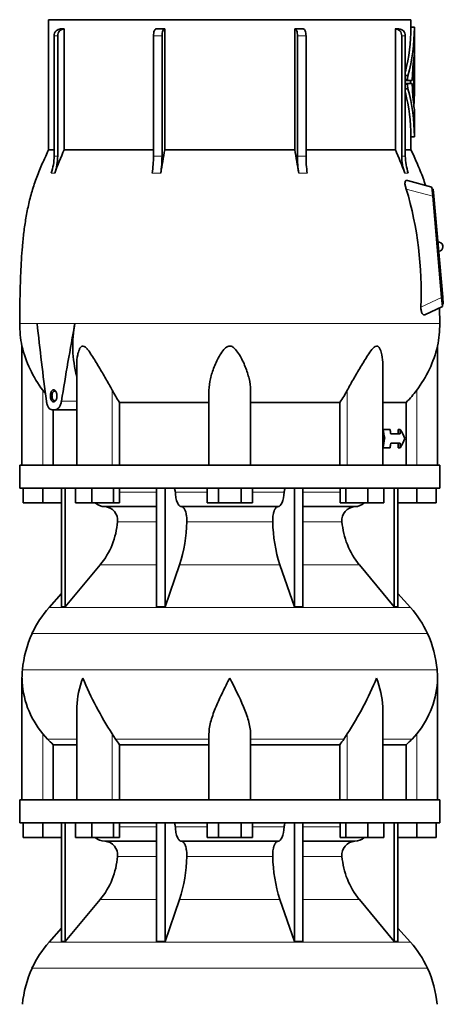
# Model space of a CAD drawing. Header units: millimetres. Extents: x 166 to 762, y -3331 to 2215.
# Tile 23 of 24: x 509 to 692, y 1464 to 1890. Entities that reach past the tile are written whole.
import ezdxf

# ---------------------------------------------------------------- set-up
doc = ezdxf.new("R2010")
doc.units = ezdxf.units.MM
doc.layers.add('VSI134_DIFFUSORE', color=7, linetype='Continuous')
doc.layers.add('VSI134_TESTATA', color=7, linetype='Continuous')

# ---------------------------------------------------------------- blocks, each defined once
blk = doc.blocks.new('SE3')
at = {"layer": 'VSI134_DIFFUSORE', "color": 7, "linetype": 'Continuous', "lineweight": 35}
for p, q in [((690.77, 1697.18), (508.77, 1697.18)), ((508.77, 1697.18), (508.77, 1687.18)), ((690.77, 1687.18), (690.77, 1697.18)), ((508.77, 1687.18), (690.77, 1687.18)), ((510.27, 1680.78), (510.27, 1687.18)), ((510.27, 1680.78), (510.27, 1687.18)), ((518.77, 1680.78), (518.77, 1687.18)), ((526.95, 1687.18), (526.95, 1635.73)), ((528.48, 1687.18), (528.48, 1635.73)), ((533.02, 1680.78), (533.02, 1687.18)), ((539.96, 1680.78), (539.96, 1687.18)), ((549.44, 1680.78), (549.44, 1687.18)), ((551.98, 1680.78), (551.98, 1687.18)), ((568.08, 1687.18), (568.08, 1635.73)), ((571.77, 1687.18), (571.77, 1635.73)), ((589.96, 1680.78), (589.96, 1687.18)), ((594.87, 1680.78), (594.87, 1687.18)), ((604.68, 1680.78), (604.68, 1687.18)), ((609.59, 1680.78), (609.59, 1687.18)), ((627.78, 1687.18), (627.78, 1635.73)), ((631.47, 1687.18), (631.47, 1635.73)), ((647.57, 1680.78), (647.57, 1687.18)), ((650.11, 1680.78), (650.11, 1687.18)), ((659.59, 1680.78), (659.59, 1687.18)), ((666.53, 1680.78), (666.53, 1687.18)), ((671.07, 1687.18), (671.07, 1635.73)), ((672.6, 1687.18), (672.6, 1635.73)), ((680.77, 1680.78), (680.77, 1687.18)), ((689.27, 1680.78), (689.27, 1687.18)), ((518.77, 1680.78), (510.27, 1680.78)), ((526.95, 1680.78), (518.77, 1680.78)), ((539.96, 1680.78), (533.02, 1680.78)), ((549.44, 1680.78), (539.96, 1680.78)), ((545.6, 1679.18), (568.08, 1679.18)), ((551.98, 1680.78), (549.44, 1680.78)), ((578.86, 1679.18), (620.68, 1679.18)), ((594.87, 1680.78), (589.96, 1680.78)), ((604.68, 1680.78), (594.87, 1680.78)), ((609.59, 1680.78), (604.68, 1680.78)), ((631.47, 1679.18), (653.95, 1679.18)), ((650.11, 1680.78), (647.57, 1680.78)), ((659.59, 1680.78), (650.11, 1680.78)), ((666.53, 1680.78), (659.59, 1680.78)), ((680.77, 1680.78), (672.6, 1680.78)), ((689.27, 1680.78), (680.77, 1680.78)), ((528.48, 1635.73), (543.63, 1653.94)), ((571.77, 1635.73), (578.05, 1653.94)), ((621.5, 1653.94), (627.78, 1635.73)), ((655.92, 1653.94), (671.07, 1635.73)), ((526.95, 1641.5), (521.48, 1635.43)), ((678.07, 1635.43), (672.6, 1641.5)), ((526.95, 1635.73), (528.48, 1635.73)), ((568.08, 1635.73), (571.77, 1635.73)), ((627.78, 1635.73), (631.47, 1635.73)), ((671.07, 1635.73), (672.6, 1635.73)), ((509.77, 1604.92), (509.77, 1552.18)), ((689.77, 1552.18), (689.77, 1604.92)), ((533.5, 1591.54), (533.5, 1552.18)), ((666.05, 1552.18), (666.05, 1591.54)), ((520.78, 1578.48), (518.77, 1580.78)), ((550.28, 1578.48), (548.86, 1580.78)), ((590.77, 1552.18), (590.77, 1580.78)), ((608.77, 1552.18), (608.77, 1580.78)), ((650.69, 1580.78), (649.26, 1578.48)), ((680.77, 1580.78), (678.76, 1578.48)), ((523.3, 1576.04), (533.5, 1576.04)), ((523.3, 1552.18), (523.3, 1576.04)), ((552.06, 1576.04), (590.77, 1576.04)), ((552.06, 1552.18), (552.06, 1576.04)), ((608.77, 1576.04), (647.48, 1576.04)), ((647.48, 1576.04), (647.48, 1552.18)), ((666.05, 1576.04), (676.25, 1576.04)), ((676.25, 1576.04), (676.25, 1552.18)), ((690.77, 1552.18), (508.77, 1552.18)), ((508.77, 1552.18), (508.77, 1542.18)), ((690.77, 1542.18), (690.77, 1552.18)), ((508.77, 1542.18), (690.77, 1542.18)), ((510.27, 1535.78), (510.27, 1542.18)), ((510.27, 1535.78), (510.27, 1542.18)), ((518.77, 1535.78), (518.77, 1542.18)), ((526.95, 1542.18), (526.95, 1490.73)), ((528.48, 1542.18), (528.48, 1490.73)), ((533.02, 1535.78), (533.02, 1542.18)), ((539.96, 1535.78), (539.96, 1542.18)), ((549.44, 1535.78), (549.44, 1542.18)), ((551.98, 1535.78), (551.98, 1542.18)), ((568.08, 1542.18), (568.08, 1490.73)), ((571.77, 1542.18), (571.77, 1490.73)), ((589.96, 1535.78), (589.96, 1542.18)), ((594.87, 1535.78), (594.87, 1542.18)), ((604.68, 1535.78), (604.68, 1542.18)), ((609.59, 1535.78), (609.59, 1542.18)), ((627.78, 1542.18), (627.78, 1490.73)), ((631.47, 1542.18), (631.47, 1490.73)), ((647.57, 1535.78), (647.57, 1542.18)), ((650.11, 1535.78), (650.11, 1542.18)), ((659.59, 1535.78), (659.59, 1542.18)), ((666.53, 1535.78), (666.53, 1542.18)), ((671.07, 1542.18), (671.07, 1490.73)), ((672.6, 1542.18), (672.6, 1490.73)), ((680.77, 1535.78), (680.77, 1542.18)), ((689.27, 1535.78), (689.27, 1542.18)), ((518.77, 1535.78), (510.27, 1535.78)), ((526.95, 1535.78), (518.77, 1535.78)), ((539.96, 1535.78), (533.02, 1535.78)), ((549.44, 1535.78), (539.96, 1535.78)), ((545.6, 1534.18), (568.08, 1534.18)), ((551.98, 1535.78), (549.44, 1535.78)), ((578.86, 1534.18), (620.68, 1534.18)), ((594.87, 1535.78), (589.96, 1535.78)), ((604.68, 1535.78), (594.87, 1535.78)), ((609.59, 1535.78), (604.68, 1535.78)), ((631.47, 1534.18), (653.95, 1534.18)), ((650.11, 1535.78), (647.57, 1535.78)), ((659.59, 1535.78), (650.11, 1535.78)), ((666.53, 1535.78), (659.59, 1535.78)), ((680.77, 1535.78), (672.6, 1535.78)), ((689.27, 1535.78), (680.77, 1535.78)), ((528.48, 1490.73), (543.63, 1508.94)), ((571.77, 1490.73), (578.05, 1508.94)), ((621.5, 1508.94), (627.78, 1490.73)), ((655.92, 1508.94), (671.07, 1490.73)), ((526.95, 1496.5), (521.48, 1490.43)), ((678.07, 1490.43), (672.6, 1496.5)), ((526.95, 1490.73), (528.48, 1490.73)), ((568.08, 1490.73), (571.77, 1490.73)), ((627.78, 1490.73), (631.47, 1490.73)), ((671.07, 1490.73), (672.6, 1490.73))]:
    blk.add_line(p, q, dxfattribs=at)
at = {"layer": 'VSI134_DIFFUSORE', "color": 4, "linetype": 'Continuous', "lineweight": 9}
for p, q in [((551.98, 1685.41), (568.08, 1685.41)), ((576.2, 1685.41), (589.96, 1685.41)), ((609.59, 1685.41), (623.35, 1685.41)), ((631.47, 1685.41), (647.57, 1685.41)), ((568.08, 1672.64), (551.15, 1672.64)), ((618.38, 1672.64), (581.16, 1672.64)), ((648.4, 1672.64), (631.47, 1672.64)), ((543.63, 1653.94), (568.08, 1653.94)), ((578.05, 1653.94), (621.5, 1653.94)), ((631.47, 1653.94), (655.92, 1653.94)), ((521.48, 1635.43), (678.07, 1635.43)), ((685.44, 1624.17), (514.11, 1624.17)), ((509.95, 1608.54), (689.6, 1608.54)), ((518.77, 1552.18), (518.77, 1580.78)), ((548.86, 1552.18), (548.86, 1580.78)), ((650.69, 1552.18), (650.69, 1580.78)), ((680.77, 1552.18), (680.77, 1580.78)), ((533.5, 1578.48), (520.78, 1578.48)), ((590.77, 1578.48), (550.28, 1578.48)), ((608.77, 1578.48), (649.26, 1578.48)), ((666.05, 1578.48), (678.76, 1578.48)), ((551.98, 1540.41), (568.08, 1540.41)), ((576.2, 1540.41), (589.96, 1540.41)), ((609.59, 1540.41), (623.35, 1540.41)), ((631.47, 1540.41), (647.57, 1540.41)), ((568.08, 1527.64), (551.15, 1527.64)), ((618.38, 1527.64), (581.16, 1527.64)), ((648.4, 1527.64), (631.47, 1527.64)), ((543.63, 1508.94), (568.08, 1508.94)), ((578.05, 1508.94), (621.5, 1508.94)), ((631.47, 1508.94), (655.92, 1508.94)), ((521.48, 1490.43), (678.07, 1490.43)), ((685.44, 1479.17), (514.11, 1479.17))]:
    blk.add_line(p, q, dxfattribs=at)
at = {"layer": 'VSI134_DIFFUSORE', "color": 7, "linetype": 'Continuous', "lineweight": 35}
for centre, radius, start, end in [((545.83, 1685.86), 6.68, 229.5852, 268.0094), ((545.31, 1673.32), 5.87, 353.3223, 87.2173), ((654.21, 1673.34), 5.85, 92.5772, 186.8833), ((653.72, 1685.86), 6.68, 271.9979, 310.3729), ((517.84, 1675.16), 33.4, 320.5472, 355.6594), ((516.21, 1673.84), 64.97, 342.1602, 358.9354), ((684.85, 1674.09), 66.48, 181.2569, 197.6475), ((681.81, 1675.21), 33.51, 184.3996, 219.3938), ((554.17, 1605.98), 44, 138, 155.5912), ((645.37, 1605.98), 44, 24.4088, 42), ((558.73, 1603.92), 49, 155.5912, 174.5826), ((640.82, 1603.92), 49, 5.4174, 24.4088), ((548.27, 1604.91), 38.5, 174.5826, 180.0014), ((651.27, 1604.91), 38.5, 359.9671, 5.4174), ((548.47, 1605.59), 38.7, 181.0158, 219.8906), ((674.45, 1662.44), 149.81, 202.5842, 213.0334), ((525.1, 1662.44), 149.81, 326.9666, 337.4158), ((651.08, 1605.59), 38.7, 320.1094, 358.9842), ((583.4, 1600.7), 39.88, 213.8582, 218.2062), ((616.15, 1600.7), 39.88, 321.7938, 326.1418), ((545.83, 1540.86), 6.68, 229.5852, 268.0094), ((545.31, 1528.32), 5.87, 353.3223, 87.2173), ((654.21, 1528.34), 5.85, 92.5772, 186.8833), ((653.72, 1540.86), 6.68, 271.9979, 310.3729), ((517.84, 1530.16), 33.4, 320.5472, 355.6594), ((516.21, 1528.84), 64.97, 342.1602, 358.9354), ((684.85, 1529.09), 66.48, 181.2569, 197.6475), ((681.81, 1530.21), 33.51, 184.3996, 219.3938), ((554.17, 1460.98), 44, 138, 155.5912), ((645.37, 1460.98), 44, 24.4088, 42), ((558.73, 1458.92), 49, 155.5912, 174.5826), ((640.82, 1458.92), 49, 5.4174, 24.4088)]:
    blk.add_arc(centre, radius, start, end, dxfattribs=at)
for points, knots in [([(575.44, 1687.18), (575.49, 1687.18), (575.53, 1687.17), (575.62, 1687.13), (575.67, 1687.1), (575.8, 1686.97), (575.88, 1686.84), (576.02, 1686.51), (576.08, 1686.32), (576.16, 1685.89), (576.19, 1685.65), (576.2, 1685.41)], [0, 0, 0, 0, 0.125, 0.125, 0.25, 0.25, 0.5, 0.5, 0.75, 0.75, 1, 1, 1, 1]), ([(578.86, 1679.18), (578.7, 1679.18), (578.54, 1679.22), (578.3, 1679.34), (578.22, 1679.39), (578.06, 1679.5), (577.99, 1679.57), (577.76, 1679.79), (577.61, 1679.98), (577.33, 1680.43), (577.2, 1680.68), (576.96, 1681.24), (576.85, 1681.56), (576.65, 1682.23), (576.56, 1682.59), (576.41, 1683.34), (576.35, 1683.74), (576.25, 1684.56), (576.22, 1684.98), (576.2, 1685.41)], [0, 0, 0, 0, 0.125, 0.125, 0.1875, 0.1875, 0.25, 0.25, 0.375, 0.375, 0.5, 0.5, 0.625, 0.625, 0.75, 0.75, 0.875, 0.875, 1, 1, 1, 1]), ([(623.35, 1685.41), (623.27, 1683.7), (622.96, 1682.1), (621.98, 1679.83), (621.33, 1679.18), (620.68, 1679.18)], [0, 0, 0, 0, 0.5, 0.5, 1, 1, 1, 1]), ([(623.35, 1685.41), (623.36, 1685.65), (623.38, 1685.88), (623.45, 1686.21), (623.47, 1686.31), (623.53, 1686.5), (623.56, 1686.59), (623.63, 1686.76), (623.67, 1686.83), (623.75, 1686.95), (623.79, 1687.01), (623.88, 1687.1), (623.92, 1687.13), (624.01, 1687.17), (624.06, 1687.18), (624.11, 1687.18)], [0, 0, 0, 0, 0.25, 0.25, 0.375, 0.375, 0.5, 0.5, 0.625, 0.625, 0.75, 0.75, 0.875, 0.875, 1, 1, 1, 1]), ([(578.86, 1679.18), (578.94, 1679.18), (579.02, 1679.17), (579.18, 1679.13), (579.26, 1679.1), (579.49, 1678.97), (579.65, 1678.84), (579.94, 1678.5), (580.08, 1678.3), (580.27, 1677.94), (580.33, 1677.81), (580.45, 1677.53), (580.51, 1677.38), (580.67, 1676.92), (580.77, 1676.59), (580.89, 1676.05), (580.93, 1675.87), (580.99, 1675.49), (581.02, 1675.3), (581.1, 1674.71), (581.13, 1674.3), (581.17, 1673.47), (581.18, 1673.05), (581.16, 1672.64)], [0, 0, 0, 0, 0.0625, 0.0625, 0.125, 0.125, 0.25, 0.25, 0.375, 0.375, 0.4375, 0.4375, 0.5, 0.5, 0.625, 0.625, 0.6875, 0.6875, 0.75, 0.75, 0.875, 0.875, 1, 1, 1, 1]), ([(618.38, 1672.64), (618.37, 1673.05), (618.37, 1673.47), (618.4, 1674.09), (618.42, 1674.29), (618.45, 1674.7), (618.47, 1674.9), (618.55, 1675.49), (618.62, 1675.87), (618.74, 1676.41), (618.78, 1676.58), (618.88, 1676.92), (618.98, 1677.24), (619.09, 1677.53), (619.21, 1677.8), (619.27, 1677.94), (619.47, 1678.3), (619.61, 1678.51), (619.9, 1678.84), (620.05, 1678.97), (620.36, 1679.14), (620.52, 1679.18), (620.68, 1679.18)], [0, 0, 0, 0, 0.125, 0.125, 0.1875, 0.1875, 0.25, 0.25, 0.375, 0.375, 0.4375, 0.4375, 0.5, 0.5625, 0.5625, 0.625, 0.625, 0.75, 0.75, 0.875, 0.875, 1, 1, 1, 1]), ([(533.5, 1591.53), (533.5, 1591.85), (533.5, 1592.18), (533.65, 1596.55), (534.64, 1600.76), (536.13, 1604.91)], [0.4601729, 0.4601729, 0.4601729, 0.4601729, 0.5, 0.5, 1, 1, 1, 1]), ([(590.77, 1580.78), (590.77, 1582.61), (591.13, 1584.55), (592.23, 1588.49), (592.98, 1590.5), (594.69, 1594.6), (595.65, 1596.64), (597.15, 1599.72), (597.67, 1600.75), (598.71, 1602.82), (599.25, 1603.88), (599.77, 1604.91)], [0, 0, 0, 0, 0.25, 0.25, 0.5, 0.5, 0.75, 0.75, 0.875, 0.875, 1, 1, 1, 1]), ([(608.77, 1580.78), (608.77, 1582.61), (608.42, 1584.51), (607.32, 1588.47), (606.58, 1590.48), (604.04, 1596.55), (601.89, 1600.76), (599.77, 1604.91)], [0, 0, 0, 0, 0.25, 0.25, 0.5, 0.5, 1, 1, 1, 1]), ([(666.05, 1591.53), (666.05, 1591.85), (666.04, 1592.18), (665.89, 1596.55), (664.91, 1600.76), (663.41, 1604.91)], [0.4601729, 0.4601729, 0.4601729, 0.4601729, 0.5, 0.5, 1, 1, 1, 1]), ([(575.44, 1542.18), (575.49, 1542.18), (575.53, 1542.17), (575.62, 1542.13), (575.67, 1542.1), (575.8, 1541.97), (575.88, 1541.84), (576.02, 1541.51), (576.08, 1541.32), (576.16, 1540.89), (576.19, 1540.65), (576.2, 1540.41)], [0, 0, 0, 0, 0.125, 0.125, 0.25, 0.25, 0.5, 0.5, 0.75, 0.75, 1, 1, 1, 1]), ([(578.86, 1534.18), (578.7, 1534.18), (578.54, 1534.22), (578.3, 1534.34), (578.22, 1534.39), (578.06, 1534.5), (577.99, 1534.57), (577.76, 1534.79), (577.61, 1534.98), (577.33, 1535.43), (577.2, 1535.68), (576.96, 1536.24), (576.85, 1536.56), (576.65, 1537.23), (576.56, 1537.59), (576.41, 1538.34), (576.35, 1538.74), (576.25, 1539.56), (576.22, 1539.98), (576.2, 1540.41)], [0, 0, 0, 0, 0.125, 0.125, 0.1875, 0.1875, 0.25, 0.25, 0.375, 0.375, 0.5, 0.5, 0.625, 0.625, 0.75, 0.75, 0.875, 0.875, 1, 1, 1, 1]), ([(623.35, 1540.41), (623.27, 1538.7), (622.96, 1537.1), (621.98, 1534.83), (621.33, 1534.18), (620.68, 1534.18)], [0, 0, 0, 0, 0.5, 0.5, 1, 1, 1, 1]), ([(623.35, 1540.41), (623.36, 1540.65), (623.38, 1540.88), (623.45, 1541.21), (623.47, 1541.31), (623.53, 1541.5), (623.56, 1541.59), (623.63, 1541.76), (623.67, 1541.83), (623.75, 1541.95), (623.79, 1542.01), (623.88, 1542.1), (623.92, 1542.13), (624.01, 1542.17), (624.06, 1542.18), (624.11, 1542.18)], [0, 0, 0, 0, 0.25, 0.25, 0.375, 0.375, 0.5, 0.5, 0.625, 0.625, 0.75, 0.75, 0.875, 0.875, 1, 1, 1, 1]), ([(578.86, 1534.18), (578.94, 1534.18), (579.02, 1534.17), (579.18, 1534.13), (579.26, 1534.1), (579.49, 1533.97), (579.65, 1533.84), (579.94, 1533.5), (580.08, 1533.3), (580.27, 1532.94), (580.33, 1532.81), (580.45, 1532.53), (580.51, 1532.38), (580.67, 1531.92), (580.77, 1531.59), (580.89, 1531.05), (580.93, 1530.87), (580.99, 1530.49), (581.02, 1530.3), (581.1, 1529.71), (581.13, 1529.3), (581.17, 1528.47), (581.18, 1528.05), (581.16, 1527.64)], [0, 0, 0, 0, 0.0625, 0.0625, 0.125, 0.125, 0.25, 0.25, 0.375, 0.375, 0.4375, 0.4375, 0.5, 0.5, 0.625, 0.625, 0.6875, 0.6875, 0.75, 0.75, 0.875, 0.875, 1, 1, 1, 1]), ([(618.38, 1527.64), (618.37, 1528.05), (618.37, 1528.47), (618.4, 1529.09), (618.42, 1529.29), (618.45, 1529.7), (618.47, 1529.9), (618.55, 1530.49), (618.62, 1530.87), (618.74, 1531.41), (618.78, 1531.58), (618.88, 1531.92), (618.98, 1532.24), (619.09, 1532.53), (619.21, 1532.8), (619.27, 1532.94), (619.47, 1533.3), (619.61, 1533.51), (619.9, 1533.84), (620.05, 1533.97), (620.36, 1534.14), (620.52, 1534.18), (620.68, 1534.18)], [0, 0, 0, 0, 0.125, 0.125, 0.1875, 0.1875, 0.25, 0.25, 0.375, 0.375, 0.4375, 0.4375, 0.5, 0.5625, 0.5625, 0.625, 0.625, 0.75, 0.75, 0.875, 0.875, 1, 1, 1, 1])]:
    blk.add_open_spline(points, degree=3, knots=knots, dxfattribs=at)
for points in [[(523.3, 1576.04), (522.43, 1576.82), (521.59, 1577.64), (520.78, 1578.48)], [(678.76, 1578.48), (677.96, 1577.64), (677.12, 1576.82), (676.25, 1576.04)]]:
    blk.add_open_spline(points, degree=3, dxfattribs=at)
at = {"layer": 'VSI134_TESTATA', "color": 7, "linetype": 'Continuous', "lineweight": 35}
for p, q in [((678.27, 1890.18), (521.27, 1890.18)), ((521.27, 1890.18), (521.27, 1833.84)), ((678.27, 1886.97), (678.27, 1890.18)), ((526.51, 1886.18), (528.04, 1886.18)), ((528.04, 1886.18), (528.04, 1833.84)), ((571.59, 1886.18), (571.59, 1833.84)), ((627.96, 1833.84), (627.96, 1886.18)), ((671.51, 1833.84), (671.51, 1886.18)), ((679.79, 1886.97), (678.27, 1886.97)), ((679.77, 1875.11), (679.77, 1886.97)), ((523.71, 1831.07), (523.71, 1883.18)), ((525.24, 1883.18), (525.24, 1831.07)), ((566.74, 1831.07), (566.74, 1883.18)), ((570.43, 1883.18), (570.43, 1831.07)), ((629.11, 1831.07), (629.11, 1883.18)), ((632.81, 1883.18), (632.81, 1831.07)), ((674.3, 1831.07), (674.3, 1883.18)), ((675.84, 1883.18), (675.84, 1831.07)), ((679.77, 1874.75), (679.68, 1874.75)), ((679.77, 1874.75), (679.77, 1874.75)), ((679.77, 1858.97), (679.77, 1874.75)), ((679.52, 1854.01), (679.52, 1869.76)), ((679.77, 1859.29), (679.77, 1869.59)), ((675.84, 1865.93), (676.97, 1865.93)), ((678.87, 1864.52), (678.87, 1864.3)), ((679.7, 1867.2), (679.7, 1867.71)), ((679.77, 1867.71), (679.7, 1867.71)), ((679.77, 1864.62), (679.77, 1867.21)), ((676.94, 1863.82), (675.84, 1863.82)), ((676.93, 1862.54), (675.84, 1862.54)), ((675.84, 1860.27), (676.98, 1860.27)), ((676.93, 1862.54), (678.79, 1862.54)), ((678.79, 1863.82), (676.94, 1863.82)), ((678.01, 1863.82), (678.01, 1862.54)), ((678.87, 1862.07), (678.87, 1861.85)), ((679.7, 1855.3), (679.7, 1862.08)), ((679.77, 1839.39), (679.77, 1851.21)), ((678.27, 1833.84), (678.27, 1839.4)), ((678.27, 1839.39), (679.79, 1839.39)), ((523.71, 1833.84), (521.27, 1833.84)), ((528.04, 1833.84), (566.74, 1833.84)), ((571.59, 1833.84), (627.96, 1833.84)), ((632.81, 1833.84), (671.51, 1833.84)), ((675.84, 1833.84), (678.27, 1833.84)), ((687.35, 1817.68), (676.72, 1820.53)), ((687.7, 1813.69), (687.35, 1817.68)), ((687.93, 1816.74), (687.44, 1816.69)), ((691.53, 1769.86), (687.7, 1813.69)), ((687.93, 1816.74), (688.2, 1813.75)), ((688.2, 1813.75), (692.03, 1769.91)), ((691.88, 1765.88), (691.53, 1769.86)), ((692.29, 1766.93), (691.79, 1766.88)), ((692.03, 1769.91), (692.29, 1766.93)), ((684.33, 1762.35), (691.88, 1765.88)), ((690.77, 1758.6), (690.7, 1765.32)), ((509.77, 1748.77), (509.77, 1697.18)), ((689.77, 1697.18), (689.77, 1748.77)), ((666.05, 1697.18), (666.05, 1740.69)), ((533.5, 1740.69), (533.5, 1697.18)), ((590.77, 1697.18), (590.77, 1729.65)), ((608.77, 1697.18), (608.77, 1729.65)), ((552.06, 1724.37), (590.77, 1724.37)), ((552.06, 1697.18), (552.06, 1724.37)), ((608.77, 1724.37), (647.48, 1724.37)), ((647.48, 1724.37), (647.48, 1697.18)), ((666.05, 1724.37), (676.25, 1724.37)), ((676.25, 1724.37), (676.25, 1697.18)), ((524.09, 1721.18), (522.83, 1721.18)), ((523.3, 1697.18), (523.3, 1721.18)), ((524.09, 1721.18), (533.5, 1721.18)), ((666.05, 1712.68), (666.12, 1712.68)), ((669.21, 1712.68), (666.12, 1712.68)), ((672.68, 1710.68), (672.68, 1712.68)), ((672.68, 1712.68), (673.6, 1712.68)), ((673.6, 1712.68), (673.6, 1710.68)), ((666.05, 1708.68), (666.88, 1708.68)), ((673.6, 1710.68), (669.54, 1710.68)), ((673.6, 1706.68), (669.54, 1706.68)), ((672.68, 1704.68), (672.68, 1706.68)), ((673.6, 1706.68), (673.6, 1704.68)), ((666.05, 1704.68), (666.12, 1704.68)), ((669.21, 1704.68), (666.12, 1704.68)), ((672.68, 1704.68), (673.6, 1704.68))]:
    blk.add_line(p, q, dxfattribs=at)
at = {"layer": 'VSI134_TESTATA', "color": 4, "linetype": 'Continuous', "lineweight": 9}
for p, q in [((679.77, 1886.82), (678.27, 1886.82)), ((525.24, 1883.18), (523.71, 1883.18)), ((570.43, 1883.18), (566.74, 1883.18)), ((632.81, 1883.18), (629.11, 1883.18)), ((675.84, 1883.18), (674.3, 1883.18)), ((679.77, 1874.64), (679.72, 1874.64)), ((679.52, 1869.76), (679.15, 1869.76)), ((679.53, 1870.15), (679.19, 1870.15)), ((679.76, 1869.59), (679.77, 1869.59)), ((679.76, 1867.6), (679.7, 1867.6)), ((676.8, 1864.38), (675.84, 1864.38)), ((676.79, 1862.03), (675.84, 1862.03)), ((679.77, 1859.29), (679.7, 1859.29)), ((679.77, 1858.93), (679.7, 1858.93)), ((679.41, 1854.01), (679.52, 1854.01)), ((679.77, 1839.54), (678.27, 1839.54)), ((522.79, 1823.74), (522.41, 1823.69)), ((522.79, 1823.74), (523.94, 1823.69)), ((567.11, 1823.74), (566.2, 1823.69)), ((567.11, 1823.74), (569.89, 1823.69)), ((630.57, 1823.74), (629.65, 1823.69)), ((630.57, 1823.74), (633.35, 1823.69)), ((675.98, 1823.74), (675.6, 1823.69)), ((675.98, 1823.74), (677.14, 1823.69)), ((687.7, 1813.69), (676.25, 1816.76)), ((688.2, 1813.75), (687.7, 1813.7)), ((682.55, 1765.67), (691.53, 1769.86)), ((692.03, 1769.91), (691.53, 1769.87)), ((516.68, 1758.61), (508.77, 1758.61)), ((516.32, 1758.6), (516.68, 1758.61)), ((516.68, 1758.61), (533.87, 1758.61)), ((533.87, 1758.6), (532.69, 1758.6)), ((533.87, 1758.6), (690.77, 1758.6)), ((518.77, 1697.18), (518.77, 1729.65)), ((548.86, 1697.18), (548.86, 1729.65)), ((650.69, 1697.18), (650.69, 1729.65)), ((680.77, 1697.18), (680.77, 1729.65)), ((522.06, 1727.18), (522.76, 1727.18)), ((526.88, 1724.89), (533.5, 1724.89))]:
    blk.add_line(p, q, dxfattribs=at)
at = {"layer": 'VSI134_TESTATA', "color": 7, "linetype": 'Continuous', "lineweight": 35}
for centre, radius, start, end in [((672.27, 533.75), 1352.43, 89.96758, 90.03242), ((597.68, 1887.2), 80.59, 345.9095, 359.7321), ((597.63, 1887.2), 82.15, 344.9898, 359.7358), ((685.55, 1886.86), 7.28, 179.1046, 180.2708), ((687.19, 1886.86), 7.42, 179.1214, 180.2657), ((766.6, 1862.56), 87.76, 172.0392, 178.7216), ((682.39, 1874.64), 2.62, 177.5536, 180.0422), ((683.99, 1869.79), 4.47, 175.3857, 180.3363), ((684.06, 1864.36), 7.26, 167.5582, 179.8399), ((688.64, 1867.73), 8.94, 177.7058, 180.1487), ((648.81, 1864.57), 30.96, 359.3581, 0.0868), ((682.92, 1861.8), 6.14, 177.8102, 194.3701), ((599.31, 1839.24), 80.46, 0.2159, 15.1552), ((758.08, 1863.3), 79.22, 181.0495, 187.0172), ((688.38, 1862.1), 8.67, 177.5714, 180.174), ((599.35, 1839.24), 78.93, 0.2176, 14.2445), ((356.06, 1859.04), 323.71, 359.9799, 0.044), ((684.78, 1853.02), 5.22, 175.4684, 184.8086), ((707.11, 1855.93), 27.74, 186.9326, 189.8061), ((672.52, 1855.25), 7.18, 357.0176, 0.3416), ((687.37, 1839.51), 7.6, 179.748, 180.8649), ((502.19, 1831.06), 21.52, 339.9832, 0.0362), ((734.13, 1744.77), 224.52, 156.6256, 159.4185), ((503.72, 1831.06), 21.52, 339.9832, 0.0362), ((517.03, 1830.99), 49.7, 351.5576, 0.096), ((1014.97, 1754.5), 450.42, 169.8554, 171.1641), ((520.73, 1830.99), 49.7, 351.5576, 0.096), ((184.57, 1754.5), 450.42, 8.8359, 10.1446), ((678.82, 1830.99), 49.7, 179.904, 188.4424), ((682.51, 1830.99), 49.7, 179.904, 188.4424), ((465.42, 1744.77), 224.52, 20.5815, 23.3744), ((695.83, 1831.06), 21.52, 179.9638, 200.0168), ((697.36, 1831.06), 21.52, 179.9638, 200.0168), ((528.06, 1772.58), 154.64, 357.4417, 16.5999), ((690.11, 1791.83), 2, 0, 95), ((690.11, 1791.83), 2, 275, 0), ((557.63, 1758.6), 48.86, 179.997, 191.6158), ((583.09, 1748.87), 51.33, 169.0652, 194.946), ((641.91, 1758.6), 48.86, 348.3841, 359.9992), ((560.03, 1760.75), 51.67, 193.411, 217.0092), ((639.52, 1760.75), 51.67, 322.9908, 346.589), ((591.66, 1751.97), 48.27, 207.5442, 214.882), ((607.9, 1751.96), 48.25, 325.1162, 332.4576)]:
    blk.add_arc(centre, radius, start, end, dxfattribs=at)
at = {"layer": 'VSI134_TESTATA', "color": 4, "linetype": 'Continuous', "lineweight": 9}
for centre, radius, start, end in [((524.48, 1825.21), 5.91, 82.5651, 97.4349), ((568.58, 1796.79), 34.33, 86.9151, 93.0849), ((630.96, 1796.79), 34.33, 86.9151, 93.0849), ((675.07, 1825.21), 5.91, 82.5651, 97.4349)]:
    blk.add_arc(centre, radius, start, end, dxfattribs=at)
at = {"layer": 'VSI134_TESTATA', "color": 7, "linetype": 'Continuous', "lineweight": 35}
for centre, major_axis, ratio, start_param, end_param in [((526.48, 1883.18), (0, -3), 0.92388, 3.133099, 4.712389), ((528.01, 1883.18), (0, -3), 0.92388, 3.133099, 4.712389), ((567.89, 1883.18), (0, -3), 0.382683, 3.133099, 4.712389), ((571.58, 1883.18), (0, -3), 0.382683, 3.133099, 4.712389), ((627.97, 1883.18), (0, -3), 0.382683, 1.570796, 3.150087), ((631.66, 1883.18), (0, -3), 0.382683, 1.570796, 3.150087), ((671.53, 1883.18), (0, -3), 0.92388, 1.570796, 3.150087), ((673.06, 1883.18), (0, -3), 0.92388, 1.570796, 3.150087), ((599.77, 1875.26), (80, 0), 0.822826, 6.205393, 6.273677), ((542.08, 1870.77), (137.7, 0), 0.647529, 6.253187, 6.27423), ((549.68, 1868.79), (130.1, 0), 0.620738, 6.258543, 6.268388), ((550.84, 1864.92), (128.93, 0), 0.616282, 6.252338, 6.274414), ((599.77, 1858.96), (80, 0), 0.950793, 6.241621, 6.282699), ((564.64, 1857.23), (115.13, 0), 0.553416, -0.059599, -0.03695), ((599.77, 1702.52), (-52.11, 339.42), 0.219797, 1.371178, 1.471162), ((599.77, 1702.52), (52.11, 339.42), 0.219797, 1.438638, 1.538622), ((74.3, 1678.99), (445.66, -468.57), 0.868163, 0.929446, 0.936037), ((60.49, 1695.59), (455.99, -479.52), 0.868157, 0.904938, 0.908156), ((599.77, 1715.35), (77.41, -20.53), 0.467437, 0.355072, 0.451875), ((74.3, 1738.37), (445.65, 468.57), 0.868163, -0.936043, -0.929452), ((60.41, 1721.77), (456.13, 479.47), 0.86817, -0.907936, -0.904719), ((599.77, 1702.02), (77.41, 20.53), 0.467437, -0.451875, -0.355072)]:
    blk.add_ellipse(centre, major_axis=major_axis, ratio=ratio, start_param=start_param, end_param=end_param, dxfattribs=at)
for points in [[(567.89, 1886.18), (569.11, 1886.18), (570.35, 1886.18), (571.59, 1886.18)], [(627.96, 1886.18), (629.2, 1886.18), (630.43, 1886.18), (631.65, 1886.18)], [(678.27, 1839.39), (678.27, 1839.39), (678.27, 1839.45), (678.27, 1839.54)], [(519.92, 1728.16), (519.53, 1728.65), (519.15, 1729.15), (518.77, 1729.65)], [(680.77, 1729.65), (679.38, 1727.77), (677.87, 1726.01), (676.25, 1724.37)]]:
    blk.add_open_spline(points, degree=3, dxfattribs=at)
for points, knots in [([(679.77, 1875.16), (679.77, 1875.16), (679.77, 1875.14), (679.76, 1875.09), (679.74, 1875), (679.72, 1874.88), (679.7, 1874.77), (679.69, 1874.71)], [0.6502249, 0.6502249, 0.6502249, 0.6502249, 0.7175421, 0.7882055, 0.8589882, 0.9296666, 1, 1, 1, 1]), ([(679.71, 1874.81), (679.72, 1874.82), (679.72, 1874.84), (679.72, 1874.87), (679.73, 1874.91), (679.74, 1874.95), (679.74, 1874.97), (679.74, 1874.99)], [0.35528944, 0.35528944, 0.35528944, 0.35528944, 0.36068975, 0.38115758, 0.40116308, 0.42070184, 0.43976949, 0.43976949, 0.43976949, 0.43976949]), ([(679.77, 1869.97), (679.77, 1870.03), (679.77, 1870.07), (679.77, 1870.1), (679.77, 1870.08), (679.77, 1870), (679.77, 1869.94), (679.77, 1869.78), (679.77, 1869.68), (679.77, 1869.59)], [0, 0, 0, 0, 0.25, 0.25, 0.5, 0.5, 0.75, 0.75, 1, 1, 1, 1]), ([(679.73, 1866.8), (679.73, 1866.74), (679.73, 1866.71), (679.72, 1866.69), (679.72, 1866.7), (679.71, 1866.79), (679.71, 1866.85), (679.71, 1867.01), (679.7, 1867.1), (679.7, 1867.2)], [0, 0, 0, 0, 0.25, 0.25, 0.5, 0.5, 0.75, 0.75, 1, 1, 1, 1]), ([(679.77, 1867.21), (679.77, 1867.3), (679.77, 1867.39), (679.77, 1867.55), (679.77, 1867.62), (679.77, 1867.7), (679.77, 1867.71), (679.76, 1867.69), (679.76, 1867.66), (679.76, 1867.6)], [0, 0, 0, 0, 0.25, 0.25, 0.5, 0.5, 0.75, 0.75, 1, 1, 1, 1]), ([(676.93, 1862.54), (676.89, 1862.54), (676.85, 1862.49), (676.8, 1862.3), (676.79, 1862.17), (676.79, 1862.03)], [0, 0, 0, 0, 0.5, 0.5, 1, 1, 1, 1]), ([(676.8, 1864.38), (676.8, 1864.24), (676.81, 1864.09), (676.86, 1863.88), (676.9, 1863.82), (676.94, 1863.82)], [0, 0, 0, 0, 0.5, 0.5, 1, 1, 1, 1]), ([(678.79, 1863.82), (678.81, 1863.82), (678.83, 1863.87), (678.86, 1864.05), (678.87, 1864.17), (678.87, 1864.3)], [0, 0, 0, 0, 0.5, 0.5, 1, 1, 1, 1]), ([(678.87, 1862.07), (678.87, 1862.2), (678.86, 1862.32), (678.83, 1862.49), (678.81, 1862.54), (678.79, 1862.54)], [0, 0, 0, 0, 0.5, 0.5, 1, 1, 1, 1]), ([(679.52, 1854.01), (679.52, 1853.92), (679.52, 1853.83), (679.51, 1853.67), (679.5, 1853.61), (679.49, 1853.52), (679.48, 1853.51), (679.46, 1853.53), (679.45, 1853.56), (679.45, 1853.62)], [0, 0, 0, 0, 0.25, 0.25, 0.5, 0.5, 0.75, 0.75, 1, 1, 1, 1]), ([(521.28, 1833.86), (520.39, 1831.91), (518.83, 1828.5), (516.38, 1822.69), (514.29, 1816.7), (512.65, 1810.52), (511.44, 1804.28), (510.54, 1798.04), (509.73, 1790.1), (509.15, 1780.52), (508.87, 1769.22), (508.81, 1762.47), (508.78, 1758.61)], [0, 0, 0, 0, 0.075678, 0.157529, 0.240535, 0.323551, 0.406037, 0.487715, 0.568835, 0.716682, 0.863362, 1, 1, 1, 1]), ([(684.55, 1818.42), (684.19, 1819.56), (683.24, 1822.59), (680.94, 1827.96), (679.26, 1831.71), (678.27, 1833.86)], [0, 0, 0, 0, 0.195949, 0.613054, 1, 1, 1, 1]), ([(676.25, 1816.76), (676.16, 1817.01), (676.07, 1817.27), (675.92, 1817.79), (675.85, 1818.06), (675.75, 1818.57), (675.71, 1818.82), (675.68, 1819.28), (675.68, 1819.49), (675.72, 1819.77), (675.74, 1819.86), (675.78, 1820.02), (675.81, 1820.09), (675.87, 1820.22), (675.91, 1820.28), (675.98, 1820.37), (676.03, 1820.41), (676.16, 1820.51), (676.26, 1820.55), (676.48, 1820.57), (676.6, 1820.56), (676.72, 1820.53)], [0, 0, 0, 0, 0.125, 0.125, 0.25, 0.25, 0.375, 0.375, 0.5, 0.5, 0.5625, 0.5625, 0.625, 0.625, 0.6875, 0.6875, 0.75, 0.75, 0.875, 0.875, 1, 1, 1, 1]), ([(684.33, 1762.35), (684.14, 1762.26), (683.94, 1762.25), (683.63, 1762.38), (683.53, 1762.45), (683.33, 1762.64), (683.23, 1762.77), (683.05, 1763.07), (682.97, 1763.24), (682.82, 1763.65), (682.76, 1763.87), (682.65, 1764.35), (682.62, 1764.61), (682.56, 1765.13), (682.55, 1765.4), (682.55, 1765.67)], [0, 0, 0, 0, 0.25, 0.25, 0.375, 0.375, 0.5, 0.5, 0.625, 0.625, 0.75, 0.75, 0.875, 0.875, 1, 1, 1, 1]), ([(533.5, 1740.69), (533.5, 1742.12), (533.61, 1743.54), (534.06, 1745.77), (534.28, 1746.59), (534.78, 1747.69), (534.98, 1748.04), (535.49, 1748.59), (535.81, 1748.78), (536.54, 1748.75), (536.91, 1748.54), (537.6, 1747.97), (537.91, 1747.62), (538.82, 1746.5), (539.38, 1745.68), (541, 1743.19), (542.04, 1741.45), (544.1, 1738.02), (545.1, 1736.32), (547.06, 1732.95), (548.02, 1731.26), (548.86, 1729.65)], [0.2714706, 0.2714706, 0.2714706, 0.2714706, 0.375, 0.375, 0.4375, 0.4375, 0.46875, 0.46875, 0.5, 0.5, 0.53125, 0.53125, 0.5625, 0.5625, 0.625, 0.625, 0.75, 0.75, 0.875, 0.875, 1, 1, 1, 1]), ([(608.77, 1729.65), (608.77, 1731.29), (608.54, 1732.95), (607.75, 1736.35), (607.19, 1738.09), (605.81, 1741.53), (605.01, 1743.26), (603.49, 1745.77), (602.93, 1746.6), (601.93, 1747.7), (601.57, 1748.05), (600.72, 1748.6), (600.22, 1748.78), (599.19, 1748.75), (598.71, 1748.54), (597.88, 1747.96), (597.53, 1747.61), (596.54, 1746.5), (595.99, 1745.67), (594.51, 1743.19), (593.71, 1741.47), (592.33, 1738.01), (591.79, 1736.31), (591.01, 1732.95), (590.77, 1731.27), (590.77, 1729.65)], [0, 0, 0, 0, 0.125, 0.125, 0.25, 0.25, 0.375, 0.375, 0.4375, 0.4375, 0.46875, 0.46875, 0.5, 0.5, 0.53125, 0.53125, 0.5625, 0.5625, 0.625, 0.625, 0.75, 0.75, 0.875, 0.875, 1, 1, 1, 1]), ([(666.05, 1740.69), (666.05, 1742.12), (665.93, 1743.54), (665.49, 1745.77), (665.26, 1746.6), (664.76, 1747.7), (664.56, 1748.05), (664.05, 1748.6), (663.73, 1748.78), (663, 1748.75), (662.63, 1748.54), (661.94, 1747.96), (661.63, 1747.61), (660.72, 1746.5), (660.17, 1745.67), (658.55, 1743.19), (657.52, 1741.47), (655.45, 1738.01), (654.44, 1736.31), (652.48, 1732.95), (651.53, 1731.27), (650.69, 1729.65)], [0.2712662, 0.2712662, 0.2712662, 0.2712662, 0.375, 0.375, 0.4375, 0.4375, 0.46875, 0.46875, 0.5, 0.5, 0.53125, 0.53125, 0.5625, 0.5625, 0.625, 0.625, 0.75, 0.75, 0.875, 0.875, 1, 1, 1, 1]), ([(522.06, 1727.18), (522.06, 1727.23), (522.06, 1727.31), (522.07, 1727.44), (522.08, 1727.56), (522.09, 1727.73), (522.12, 1727.94), (522.18, 1728.26), (522.29, 1728.64), (522.46, 1729.04), (522.67, 1729.36), (522.91, 1729.6), (523.18, 1729.75), (523.46, 1729.8), (523.74, 1729.75), (524.02, 1729.59), (524.27, 1729.35), (524.46, 1729.07), (524.59, 1728.81), (524.67, 1728.6), (524.75, 1728.38), (524.81, 1728.12), (524.87, 1727.84), (524.9, 1727.51), (524.91, 1727.29), (524.91, 1727.18)], [0, 0, 0, 0, 0.015529, 0.031061, 0.046634, 0.062286, 0.093574, 0.124778, 0.187255, 0.249886, 0.312707, 0.375618, 0.438647, 0.501816, 0.564875, 0.627704, 0.690659, 0.753928, 0.785507, 0.817229, 0.848504, 0.879754, 0.91981, 0.95967, 1, 1, 1, 1]), ([(522.76, 1727.18), (522.76, 1727.43), (522.81, 1727.92), (523, 1728.56), (523.3, 1729.04), (523.68, 1729.3), (524.09, 1729.29), (524.36, 1729.1), (524.5, 1728.95), (524.52, 1728.93)], [0, 0, 0, 0, 0.1111111, 0.2222222, 0.3333333, 0.4444444, 0.5555556, 0.6666667, 0.6848016, 0.6848016, 0.6848016, 0.6848016]), ([(522.83, 1721.18), (522.53, 1721.18), (522.25, 1721.27), (521.71, 1721.63), (521.47, 1721.88), (521.13, 1722.38), (521.03, 1722.57), (520.85, 1722.96), (520.76, 1723.18), (520.61, 1723.63), (520.55, 1723.87), (520.44, 1724.37), (520.39, 1724.62), (520.36, 1724.89)], [0, 0, 0, 0, 0.25, 0.25, 0.5, 0.5, 0.625, 0.625, 0.75, 0.75, 0.875, 0.875, 1, 1, 1, 1]), ([(524.91, 1727.18), (524.91, 1727.14), (524.91, 1727.06), (524.9, 1726.93), (524.89, 1726.8), (524.88, 1726.63), (524.85, 1726.43), (524.78, 1726.11), (524.67, 1725.73), (524.48, 1725.33), (524.26, 1725), (524, 1724.76), (523.73, 1724.61), (523.45, 1724.57), (523.17, 1724.62), (522.9, 1724.77), (522.66, 1725.02), (522.48, 1725.3), (522.36, 1725.56), (522.28, 1725.77), (522.21, 1725.99), (522.15, 1726.24), (522.1, 1726.53), (522.07, 1726.85), (522.06, 1727.07), (522.06, 1727.18)], [0, 0, 0, 0, 0.015529, 0.031061, 0.046634, 0.062286, 0.093574, 0.124778, 0.187254, 0.249885, 0.312705, 0.375618, 0.438648, 0.501817, 0.564876, 0.627705, 0.690661, 0.753931, 0.78551, 0.817232, 0.848506, 0.879756, 0.919811, 0.959671, 1, 1, 1, 1]), ([(524.51, 1725.43), (524.49, 1725.41), (524.36, 1725.26), (524.07, 1725.07), (523.66, 1725.08), (523.29, 1725.34), (522.99, 1725.83), (522.8, 1726.49), (522.76, 1726.95), (522.76, 1727.18)], [0.3134508, 0.3134508, 0.3134508, 0.3134508, 0.3333333, 0.4444444, 0.5555556, 0.6666667, 0.7777778, 0.8888889, 1, 1, 1, 1]), ([(526.88, 1724.89), (526.84, 1724.63), (526.79, 1724.37), (526.65, 1723.87), (526.57, 1723.63), (526.39, 1723.18), (526.29, 1722.96), (526.07, 1722.57), (525.96, 1722.38), (525.7, 1722.05), (525.57, 1721.9), (525.29, 1721.65), (525.15, 1721.54), (524.86, 1721.36), (524.7, 1721.3), (524.4, 1721.21), (524.25, 1721.18), (524.09, 1721.18)], [0, 0, 0, 0, 0.125, 0.125, 0.25, 0.25, 0.375, 0.375, 0.5, 0.5, 0.625, 0.625, 0.75, 0.75, 0.875, 0.875, 1, 1, 1, 1])]:
    blk.add_open_spline(points, degree=3, knots=knots, dxfattribs=at)

msp = doc.modelspace()

# ---------------------------------------------------------------- block references
msp.add_blockref('SE3', (0, 0))

doc.saveas('drawing.dxf')
